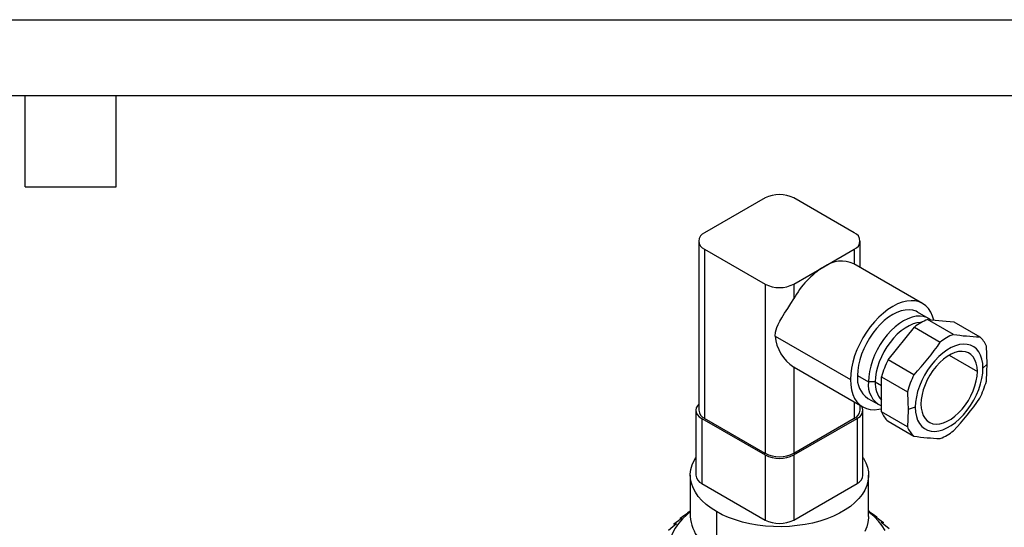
# Model space of a CAD drawing. Header units: millimetres. Extents: x 0 to 419, y 0 to 324.
# Tile 23 of 24: x 203 to 327, y 260 to 324. Entities that reach past the tile are written whole.
import ezdxf

# ---------------------------------------------------------------- set-up
doc = ezdxf.new("R2010")
doc.units = ezdxf.units.MM
doc.header["$LTSCALE"] = 1.5
doc.layers.add('TEXT', color=140, linetype='Continuous', lineweight=25)

msp = doc.modelspace()

# ---------------------------------------------------------------- linework, layer by layer
at = {"color": 7, "linetype": 'Continuous'}
msp.add_line((0, 323.85), (419.1, 323.85), dxfattribs=at)
for p, q in [((296.64, 301.49), (289.06, 297.11)), ((307.81, 297.11), (300.23, 301.49)), ((288.32, 296.08), (288.32, 274.85)), ((308.56, 292.77), (308.56, 296.08)), ((289.06, 295.04), (296.64, 290.66)), ((289.06, 295.04), (289.06, 273.81)), ((304.02, 292.85), (307.81, 295.04)), ((307.81, 295.04), (307.81, 293.2)), ((300.23, 290.66), (304.02, 292.85)), ((316.4, 288.24), (307.77, 293.22)), ((296.64, 290.66), (296.64, 269.43)), ((300.23, 290.66), (300.23, 288.82)), ((317.14, 286.37), (315.77, 287.16)), ((312.06, 281.18), (315.36, 285.28)), ((315.36, 285.28), (318.61, 283.4)), ((320.26, 284.36), (317.01, 286.23)), ((317.01, 286.23), (320.31, 285.94)), ((320.31, 285.94), (323.56, 284.06)), ((297.89, 284.14), (307.35, 278.69)), ((319.72, 281.75), (323.26, 279.71)), ((315.31, 279.3), (312.06, 281.18)), ((323.96, 280.11), (324.48, 280.63)), ((300.27, 280.23), (300.23, 280.26)), ((300.23, 280.26), (300.23, 269.43)), ((300.27, 280.23), (308.9, 275.25)), ((308.23, 279.2), (309.59, 278.41)), ((310.46, 278.41), (309.59, 278.41)), ((310.46, 278.41), (311.23, 277.96)), ((311.23, 279.05), (314.49, 277.17)), ((311.23, 274.65), (311.23, 279.05)), ((307.81, 275.88), (307.81, 273.81)), ((308.56, 274.85), (308.56, 275.45)), ((309.52, 276.33), (310.89, 275.55)), ((287.96, 274.85), (287.96, 266.68)), ((308.91, 266.68), (308.91, 274.85)), ((314.49, 272.77), (311.23, 274.65)), ((315.48, 275.22), (314.58, 274.92)), ((288.71, 273.81), (296.64, 269.23)), ((288.71, 273.81), (288.71, 265.64)), ((296.64, 269.43), (289.06, 273.81)), ((307.81, 273.81), (300.23, 269.43)), ((300.23, 269.23), (308.17, 273.81)), ((308.17, 273.81), (308.17, 265.64)), ((312.06, 273.47), (315.31, 271.6)), ((296.64, 269.23), (296.64, 261.06)), ((300.23, 269.23), (300.23, 261.06)), ((287.26, 266.68), (287.26, 261.5)), ((288.71, 265.64), (296.64, 261.06)), ((300.23, 261.06), (308.17, 265.64)), ((309.61, 261.5), (309.61, 266.68)), ((286.89, 261.98), (287.26, 262.2)), ((286.89, 261.98), (286.9, 261.92)), ((290.53, 262.12), (290.53, 256.93)), ((309.61, 262.21), (309.73, 262.14)), ((309.72, 262.1), (309.73, 262.14)), ((285.18, 260.57), (285.23, 260.4)), ((285.98, 261.3), (286, 261.18)), ((310.65, 261.37), (310.67, 261.48)), ((311.46, 260.6), (311.5, 260.76))]:
    msp.add_line(p, q)
at = {"flags": 128}
for points in [[(297.89, 284.14), (297.94, 284.66), (298.1, 285.21), (298.26, 285.6), (298.47, 286.01), (298.73, 286.45), (299.09, 287.02), (299.47, 287.6), (299.87, 288.22), (300.23, 288.82)], [(317.8, 286.16), (317.65, 286.66), (317.43, 287.16), (317.14, 287.6), (316.79, 287.96), (316.4, 288.24), (315.96, 288.44), (315.47, 288.56), (314.95, 288.59), (314.4, 288.54), (313.83, 288.4), (313.24, 288.18), (312.65, 287.87), (312.05, 287.49), (311.47, 287.04), (310.9, 286.52), (310.35, 285.94), (309.83, 285.3), (309.34, 284.63), (308.9, 283.91), (308.5, 283.17), (308.16, 282.41), (307.87, 281.65), (307.64, 280.88), (307.48, 280.12), (307.38, 279.39), (307.35, 278.69)], [(315.77, 287.16), (315.58, 287.26), (315.16, 287.4), (314.7, 287.45), (314.22, 287.42), (313.71, 287.31), (313.18, 287.12), (312.65, 286.85), (312.12, 286.51), (311.59, 286.09), (311.08, 285.61), (310.59, 285.08), (310.14, 284.5), (309.72, 283.88), (309.34, 283.22), (309.01, 282.55), (308.74, 281.86), (308.52, 281.17), (308.36, 280.49), (308.26, 279.83), (308.23, 279.2)], [(317.39, 286.2), (317.32, 286.25), (316.94, 286.47), (316.52, 286.61), (316.07, 286.66), (315.58, 286.64), (315.07, 286.52), (314.55, 286.33), (314.01, 286.06), (313.48, 285.72), (312.96, 285.3), (312.45, 284.83), (311.96, 284.29), (311.5, 283.71), (311.08, 283.09), (310.71, 282.43), (310.38, 281.76), (310.1, 281.07), (309.88, 280.38), (309.72, 279.7), (309.63, 279.04), (309.59, 278.41)], [(316.23, 285.86), (316.14, 285.86), (315.68, 285.8), (315.19, 285.67), (314.69, 285.45), (314.19, 285.16), (313.7, 284.8), (313.21, 284.38), (312.75, 283.9), (312.31, 283.36), (311.9, 282.79), (311.54, 282.18), (311.22, 281.55), (310.95, 280.91), (310.74, 280.26), (310.58, 279.63), (310.49, 279), (310.46, 278.41)], [(323.96, 280.11), (323.93, 280.71), (323.83, 281.26), (323.66, 281.75), (323.44, 282.17), (323.15, 282.53), (322.81, 282.8), (322.42, 283), (321.99, 283.11), (321.53, 283.14), (321.03, 283.08), (320.51, 282.94), (319.99, 282.71), (319.45, 282.4), (318.92, 282.02), (318.41, 281.57), (317.91, 281.06), (317.45, 280.49), (317.02, 279.88), (316.63, 279.23), (316.29, 278.56), (316, 277.88), (315.77, 277.19), (315.61, 276.51), (315.51, 275.85), (315.48, 275.22)], [(324.48, 280.63), (324.45, 281.85), (324.39, 282.89)], [(323.26, 279.71), (323.22, 280.24), (323.12, 280.73), (322.96, 281.16), (322.74, 281.53), (322.46, 281.82), (322.13, 282.04), (321.76, 282.18), (321.35, 282.23), (320.9, 282.2), (320.44, 282.08), (319.96, 281.88), (319.48, 281.6), (319, 281.25), (318.54, 280.83), (318.09, 280.35), (317.68, 279.82), (317.31, 279.26), (316.98, 278.66), (316.7, 278.04), (316.48, 277.42), (316.32, 276.8), (316.22, 276.2), (316.18, 275.62)], [(324.39, 278.49), (324.46, 279.7), (324.48, 280.63)], [(315.48, 275.22), (315.51, 274.62), (315.61, 274.07), (315.77, 273.58), (316, 273.16), (316.29, 272.8), (316.63, 272.53), (317.02, 272.33), (317.45, 272.22), (317.91, 272.19), (318.41, 272.25), (318.92, 272.39), (319.45, 272.62), (319.99, 272.93), (320.51, 273.31), (321.03, 273.76), (321.53, 274.27), (321.99, 274.84), (322.42, 275.45), (322.81, 276.1), (323.15, 276.77), (323.44, 277.45), (323.66, 278.14), (323.83, 278.82), (323.93, 279.48), (323.96, 280.11)], [(316.18, 275.62), (316.22, 275.09), (316.32, 274.6), (316.48, 274.17), (316.7, 273.8), (316.98, 273.51), (317.31, 273.29), (317.68, 273.15), (318.09, 273.1), (318.54, 273.13), (319, 273.25), (319.48, 273.45), (319.96, 273.73), (320.44, 274.08), (320.9, 274.5), (321.35, 274.98), (321.76, 275.51), (322.13, 276.07), (322.46, 276.67), (322.74, 277.29), (322.96, 277.91), (323.12, 278.53), (323.22, 279.13), (323.26, 279.71)], [(307.35, 278.69), (307.38, 278.02), (307.48, 277.4), (307.64, 276.83), (307.87, 276.33), (308.16, 275.9), (308.5, 275.54), (308.9, 275.25), (309.34, 275.05), (309.83, 274.93), (310.35, 274.9), (310.9, 274.96), (311.23, 275.03)], [(314.49, 277.17), (314.56, 275.87), (314.58, 274.92)], [(288.32, 275.59), (288.16, 275.41), (288.01, 275.13), (287.96, 274.85), (288.01, 274.56), (288.16, 274.28), (288.39, 274.03), (288.71, 273.81)], [(314.58, 274.92), (314.55, 273.73), (314.49, 272.77)], [(290.53, 262.12), (289.86, 262.55), (289.25, 263.01), (288.72, 263.5), (288.26, 264.01), (287.89, 264.55), (287.6, 265.1), (287.4, 265.67), (287.28, 266.25), (287.26, 266.83), (287.33, 267.4), (287.49, 267.97), (287.73, 268.54), (287.96, 268.93)], [(308.91, 268.93), (308.98, 268.81), (309.27, 268.26), (309.47, 267.69), (309.59, 267.11), (309.61, 266.54), (309.54, 265.96), (309.38, 265.39), (309.14, 264.82), (308.81, 264.28), (308.39, 263.75), (307.9, 263.25), (307.33, 262.77), (306.68, 262.33), (305.98, 261.92), (305.21, 261.55), (304.38, 261.22), (303.51, 260.93), (302.6, 260.69), (301.65, 260.5), (300.68, 260.36), (299.69, 260.27), (298.69, 260.23), (297.68, 260.24), (296.69, 260.31), (295.7, 260.42), (294.74, 260.59), (293.81, 260.81), (292.92, 261.07), (292.07, 261.38), (291.27, 261.73), (290.53, 262.12)], [(287.26, 262.09), (286.86, 261.76), (286.28, 261.21), (285.78, 260.63), (285.37, 260.04), (285.03, 259.42), (284.79, 258.79), (284.63, 258.15), (284.57, 257.51), (284.59, 256.86), (284.7, 256.22), (284.9, 255.59), (285.19, 254.96), (285.57, 254.36), (286.02, 253.77), (286.56, 253.2), (287.18, 252.67), (287.87, 252.16), (288.63, 251.68)], [(285.98, 261.3), (286.57, 261.7), (287.02, 262)], [(287.02, 262), (286.95, 261.99), (286.89, 261.98)], [(311.68, 259.73), (311.31, 260.34), (310.85, 260.93), (310.31, 261.49), (309.69, 262.03), (309.61, 262.09)], [(309.73, 262.14), (309.67, 262.16), (309.62, 262.16)], [(309.62, 262.16), (310.2, 261.78), (310.67, 261.48)], [(284.51, 259.81), (285.08, 260.27), (285.51, 260.62)], [(285.18, 260.57), (285.76, 261.01), (286.21, 261.33)], [(285.51, 260.62), (285.33, 260.6), (285.18, 260.57)], [(286.21, 261.33), (286.08, 261.32), (285.98, 261.3)], [(309.61, 261.5), (309.61, 261.35), (309.54, 260.77), (309.38, 260.2), (309.14, 259.64)], [(310.67, 261.48), (310.55, 261.5), (310.47, 261.5)], [(310.47, 261.5), (311.04, 261.1), (311.5, 260.76)], [(311.5, 260.76), (311.33, 260.79), (311.19, 260.81)], [(311.19, 260.81), (311.75, 260.37), (312.2, 260.01)]]:
    msp.add_lwpolyline(points, dxfattribs=at)
for centre, radius, start, end in [((298.44, 298.02), 3.9, 62.6097, 117.3903), ((289.45, 296.08), 1.11, 110.7834, 249.2166), ((307.42, 296.08), 1.11, 290.7834, 69.2166), ((309.77, 283.64), 10.86, 121.9875, 151.5051), ((306.22, 289.79), 3.76, 65.6174, 125.693), ((298.44, 294.13), 3.9, 242.6097, 297.3903), ((319.68, 279.71), 7.05, 112.2206, 127.774), ((303.12, 284.65), 5.26, 185.4856, 236.6321), ((322.93, 277.83), 7.05, 112.2206, 127.774), ((324.59, 314.2), 30.16, 261.7436, 268.0373), ((321.55, 281.77), 3.05, 21.4576, 48.7438), ((291.86, 301.53), 32.32, 316.5342, 325.8767), ((322.85, 275.76), 12.07, 153.3676, 164.221), ((311.24, 278.83), 3.03, 173.1429, 235.545), ((326.1, 273.89), 12.07, 153.3676, 164.221), ((312.48, 278.02), 2.91, 172.3054, 244.698), ((313.53, 278.18), 3.09, 175.7983, 221.8235), ((312.77, 281.77), 12.07, 333.3676, 344.221), ((296.86, 294.45), 32.25, 316.525, 325.8859), ((289.59, 274.97), 1.28, 185.6948, 245.6253), ((307.28, 274.97), 1.28, 294.3747, 354.3052), ((307.78, 274.84), 1.1, 290.3367, 26.2801), ((314.07, 275.76), 3.05, 201.4576, 228.7438), ((317.32, 273.89), 3.05, 201.4576, 228.7438), ((315.94, 277.83), 7.05, 292.2206, 307.774), ((319.59, 300.88), 29.6, 261.6843, 268.0967), ((298.44, 272.9), 3.9, 242.6097, 297.3903), ((298.44, 272.7), 3.9, 242.6097, 297.3903), ((289.23, 266.81), 1.28, 185.6948, 245.6253), ((307.64, 266.81), 1.28, 294.3747, 354.3052), ((292.8, 262.02), 5.57, 185.3634, 245.9567), ((298.44, 264.53), 3.9, 242.6097, 297.3903)]:
    msp.add_arc(centre, radius, start, end)
at = {"layer": 'TEXT'}
for p, q in [((9.52, 314.32), (409.57, 314.32)), ((203.83, 302.89), (203.83, 314.32)), ((215.26, 302.89), (215.26, 314.32)), ((203.83, 302.89), (215.26, 302.89))]:
    msp.add_line(p, q, dxfattribs=at)

doc.saveas('drawing.dxf')
